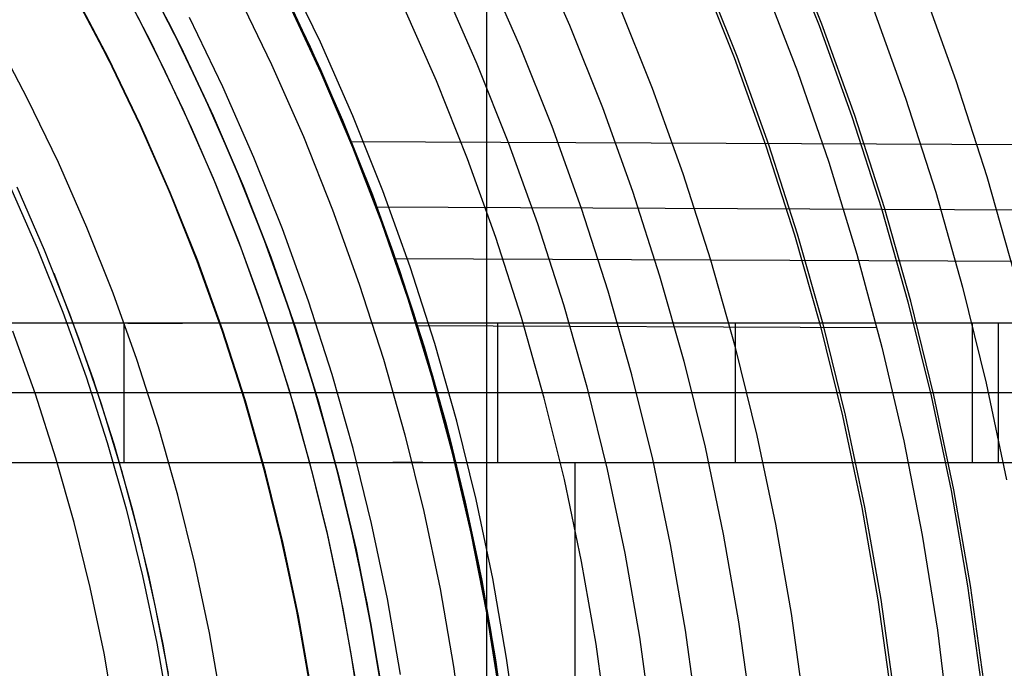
# Model space of a CAD drawing. Header units: millimetres. Extents: x 9001 to 10165, y -167 to 850.
# Tile 158 of 216: x 9621 to 9642, y 490 to 504. Entities that reach past the tile are written whole.
import ezdxf

# ---------------------------------------------------------------- set-up
doc = ezdxf.new("R2010")
doc.units = ezdxf.units.MM
for name, color, linetype in [('1', 7, 'Continuous'), ('COLOR EXT', 7, 'Continuous'), ('luz', 7, 'Continuous'), ('PLASTICO NEGRO', 7, 'Continuous')]:
    doc.layers.add(name, color=color, linetype=linetype)

msp = doc.modelspace()

# ---------------------------------------------------------------- linework, layer by layer
at = {"layer": '1', "color": 250, "true_color": 0x111111}
for p, q in [((9637.365, 506.156, 241.281), (9638.137, 504.223, 241.281)), ((9623.438, 505.641, 228.525), (9624.2, 504.189, 228.525)), ((9635.565, 505.401, 236.621), (9636.311, 503.531, 236.621)), ((9623.017, 505.31, 89.131), (9623.765, 503.879, 89.131)), ((9626.45, 505.321, 75.162), (9627.199, 503.765, 75.162)), ((9630.043, 505.076, 61.1), (9630.782, 503.397, 61.1)), ((9622.853, 503.511, 89.131), (9622.115, 504.917, 89.131)), ((9622.115, 504.917, 92.4), (9622.853, 503.511, 92.4)), ((9622.328, 504.527, 95.668), (9623.015, 503.19, 95.668)), ((9627.419, 503.275, 64.238), (9626.828, 504.547, 64.238)), ((9626.828, 504.547, 86.085), (9627.419, 503.275, 86.085)), ((9623.496, 504.405, 89.131), (9624.084, 503.226, 89.131)), ((9624.2, 504.189, 228.525), (9624.912, 502.712, 228.525)), ((9638.137, 504.223, 241.281), (9638.841, 502.265, 241.281)), ((9623.765, 503.879, 89.131), (9624.464, 502.422, 89.131)), ((9627.199, 503.765, 75.162), (9627.894, 502.185, 75.162)), ((9623.542, 502.081, 89.131), (9622.853, 503.511, 89.131)), ((9622.853, 503.511, 92.4), (9623.542, 502.081, 92.4)), ((9636.311, 503.531, 236.621), (9636.993, 501.636, 236.621)), ((9627.974, 501.986, 64.238), (9627.419, 503.275, 64.238)), ((9627.419, 503.275, 86.085), (9627.974, 501.986, 86.085)), ((9630.782, 503.397, 61.1), (9631.462, 501.693, 61.1)), ((9623.015, 503.19, 95.668), (9623.657, 501.831, 95.668)), ((9624.084, 503.226, 89.131), (9624.639, 502.03, 89.131)), ((9624.912, 502.712, 228.525), (9625.572, 501.211, 228.525)), ((9624.464, 502.422, 89.131), (9625.112, 500.942, 89.131)), ((9627.894, 502.185, 75.162), (9628.534, 500.581, 75.162)), ((9638.841, 502.265, 241.281), (9639.477, 500.283, 241.281)), ((9624.181, 500.628, 89.131), (9623.542, 502.081, 89.131)), ((9623.542, 502.081, 92.4), (9624.181, 500.628, 92.4)), ((9624.639, 502.03, 89.131), (9625.16, 500.82, 89.131)), ((9628.493, 500.682, 64.238), (9627.974, 501.986, 64.238)), ((9627.974, 501.986, 86.085), (9628.493, 500.682, 86.085)), ((9623.657, 501.831, 95.668), (9624.254, 500.451, 95.668)), ((9631.462, 501.693, 61.1), (9632.083, 499.966, 61.1)), ((9636.993, 501.636, 236.621), (9637.608, 499.719, 236.621)), ((9625.572, 501.211, 228.525), (9626.179, 499.688, 228.525)), ((9625.112, 500.942, 89.131), (9625.708, 499.441, 89.131)), ((9620.892, 500.75, 98.631), (9621.484, 499.396, 98.631)), ((9625.16, 500.82, 89.131), (9625.648, 499.596, 89.131)), ((9624.769, 499.153, 89.131), (9624.181, 500.628, 89.131)), ((9624.181, 500.628, 92.4), (9624.769, 499.153, 92.4)), ((9628.976, 499.365, 64.238), (9628.493, 500.682, 64.238)), ((9628.493, 500.682, 86.085), (9628.976, 499.365, 86.085)), ((9628.534, 500.581, 75.162), (9629.118, 498.957, 75.162)), ((9624.254, 500.451, 95.668), (9624.806, 499.052, 95.668)), ((9639.477, 500.283, 241.281), (9640.045, 498.281, 241.281)), ((9632.083, 499.966, 61.1), (9632.643, 498.219, 61.1)), ((9626.179, 499.688, 228.525), (9626.734, 498.145, 228.525)), ((9637.608, 499.719, 236.621), (9638.157, 497.781, 236.621)), ((9625.648, 499.596, 89.131), (9626.101, 498.359, 89.131)), ((9625.708, 499.441, 89.131), (9626.253, 497.921, 89.131)), ((9621.484, 499.396, 98.631), (9622.028, 498.023, 98.631)), ((9629.421, 498.034, 64.238), (9628.976, 499.365, 64.238)), ((9628.976, 499.365, 86.085), (9629.421, 498.034, 86.085)), ((9625.306, 497.66, 89.131), (9624.769, 499.153, 89.131)), ((9624.769, 499.153, 92.4), (9625.306, 497.66, 92.4)), ((9624.806, 499.052, 95.668), (9625.312, 497.634, 95.668)), ((9621.688, 498.898, 98.631), (9622.221, 497.501, 98.631)), ((9629.118, 498.957, 75.162), (9629.646, 497.313, 75.162)), ((9626.101, 498.359, 89.131), (9626.519, 497.109, 89.131)), ((9632.643, 498.219, 61.1), (9633.144, 496.454, 61.1)), ((9640.045, 498.281, 241.281), (9640.543, 496.261, 241.281)), ((9622.028, 498.023, 98.631), (9622.526, 496.632, 98.631)), ((9626.734, 498.145, 228.525), (9627.236, 496.584, 228.525)), ((9629.829, 496.692, 64.238), (9629.421, 498.034, 64.238)), ((9629.421, 498.034, 86.085), (9629.829, 496.692, 86.085)), ((9626.253, 497.921, 89.131), (9626.745, 496.382, 89.131)), ((9638.157, 497.781, 236.621), (9638.639, 495.826, 236.621)), ((9625.792, 496.148, 89.131), (9625.306, 497.66, 89.131)), ((9625.306, 497.66, 92.4), (9625.792, 496.148, 92.4)), ((9625.312, 497.634, 95.668), (9625.771, 496.201, 95.668)), ((9622.221, 497.501, 98.631), (9622.706, 496.086, 98.631)), ((9629.646, 497.313, 75.162), (9630.117, 495.652, 75.162)), ((9626.519, 497.109, 89.131), (9626.902, 495.848, 89.131)), ((9630.199, 495.338, 64.238), (9629.829, 496.692, 64.238)), ((9629.829, 496.692, 86.085), (9630.199, 495.338, 86.085)), ((9622.526, 496.632, 98.631), (9622.975, 495.225, 98.631)), ((9627.236, 496.584, 228.525), (9627.683, 495.007, 228.525)), ((9626.745, 496.382, 89.131), (9627.184, 494.828, 89.131)), ((9633.144, 496.454, 61.1), (9633.583, 494.673, 61.1)), ((9640.543, 496.261, 241.281), (9640.971, 494.224, 241.281)), ((9622.706, 496.086, 98.631), (9623.142, 494.656, 98.631)), ((9625.771, 496.201, 95.668), (9626.184, 494.754, 95.668)), ((9626.225, 494.621, 89.131), (9625.792, 496.148, 89.131)), ((9625.792, 496.148, 92.4), (9626.225, 494.621, 92.4)), ((9626.902, 495.848, 89.131), (9627.249, 494.578, 89.131)), ((9638.639, 495.826, 236.621), (9639.053, 493.856, 236.621)), ((9630.117, 495.652, 75.162), (9630.53, 493.975, 75.162)), ((9622.975, 495.225, 98.631), (9623.376, 493.803, 98.631)), ((9630.53, 493.975, 64.238), (9630.199, 495.338, 64.238)), ((9630.199, 495.338, 86.085), (9630.53, 493.975, 86.085)), ((9627.683, 495.007, 228.525), (9628.075, 493.415, 228.525)), ((9627.184, 494.828, 89.131), (9627.569, 493.259, 89.131)), ((9623.142, 494.656, 98.631), (9623.527, 493.211, 98.631)), ((9626.184, 494.754, 95.668), (9626.549, 493.293, 95.668)), ((9626.605, 493.079, 89.131), (9626.225, 494.621, 89.131)), ((9626.225, 494.621, 92.4), (9626.605, 493.079, 92.4)), ((9627.249, 494.578, 89.131), (9627.56, 493.297, 89.131)), ((9633.583, 494.673, 61.1), (9633.96, 492.877, 61.1)), ((9640.971, 494.224, 241.281), (9641.328, 492.174, 241.281)), ((9630.822, 492.603, 64.238), (9630.53, 493.975, 64.238)), ((9630.53, 493.975, 86.085), (9630.822, 492.603, 86.085)), ((9630.53, 493.975, 75.162), (9630.885, 492.286, 75.162)), ((9623.376, 493.803, 98.631), (9623.727, 492.368, 98.631)), ((9639.053, 493.856, 236.621), (9639.399, 491.872, 236.621)), ((9626.549, 493.293, 95.668), (9626.868, 491.822, 95.668)), ((9627.56, 493.297, 89.131), (9627.835, 492.009, 89.131)), ((9628.075, 493.415, 228.525), (9628.412, 491.81, 228.525)), ((9623.527, 493.211, 98.631), (9623.862, 491.754, 98.631)), ((9626.931, 491.526, 89.131), (9626.605, 493.079, 89.131)), ((9626.605, 493.079, 92.4), (9626.931, 491.526, 92.4)), ((9627.569, 493.259, 89.131), (9627.9, 491.678, 89.131)), ((9633.96, 492.877, 61.1), (9634.275, 491.07, 61.1)), ((9631.076, 491.224, 64.238), (9630.822, 492.603, 64.238)), ((9630.822, 492.603, 86.085), (9631.076, 491.224, 86.085)), ((9623.727, 492.368, 98.631), (9624.029, 490.923, 98.631)), ((9630.885, 492.286, 75.162), (9631.182, 490.585, 75.162)), ((9641.328, 492.174, 241.281), (9641.614, 490.113, 241.281)), ((9626.868, 491.822, 95.668), (9627.138, 490.341, 95.668)), ((9627.835, 492.009, 89.131), (9628.073, 490.714, 89.131)), ((9628.412, 491.81, 228.525), (9628.694, 490.195, 228.525)), ((9639.399, 491.872, 236.621), (9639.677, 489.877, 236.621)), ((9623.862, 491.754, 98.631), (9624.146, 490.286, 98.631)), ((9627.9, 491.678, 89.131), (9628.176, 490.086, 89.131)), ((9627.204, 489.962, 89.131), (9626.931, 491.526, 89.131)), ((9626.931, 491.526, 92.4), (9627.204, 489.962, 92.4)), ((9631.29, 489.838, 64.238), (9631.076, 491.224, 64.238)), ((9631.076, 491.224, 86.085), (9631.29, 489.838, 86.085)), ((9634.275, 491.07, 61.1), (9634.527, 489.252, 61.1)), ((9624.029, 490.923, 98.631), (9624.282, 489.467, 98.631)), ((9628.073, 490.714, 89.131), (9628.274, 489.412, 89.131)), ((9631.182, 490.585, 75.162), (9631.419, 488.875, 75.162))]:
    msp.add_line(p, q, dxfattribs=at)
at = {"layer": '1', "color": 29, "true_color": 0x4d342b}
for p, q in [((9636.926, 505.164, 70.562), (9637.668, 503.234, 70.562)), ((9627.435, 503.198, 70.562), (9626.701, 504.773, 70.562)), ((9626.701, 504.773, 76.062), (9627.435, 503.198, 76.062)), ((9627.435, 503.198, 34.462), (9626.701, 504.773, 34.462)), ((9626.701, 504.773, 42.462), (9627.435, 503.198, 42.462)), ((9626.701, 504.773, 73.312), (9627.435, 503.198, 73.312)), ((9626.701, 504.773, 38.462), (9627.435, 503.198, 38.462)), ((9637.668, 503.234, 70.562), (9638.343, 501.279, 70.562)), ((9628.115, 501.599, 70.562), (9627.435, 503.198, 70.562)), ((9627.435, 503.198, 76.062), (9628.115, 501.599, 76.062)), ((9628.115, 501.599, 34.462), (9627.435, 503.198, 34.462)), ((9627.435, 503.198, 42.462), (9628.115, 501.599, 42.462)), ((9627.435, 503.198, 73.312), (9628.115, 501.599, 73.312)), ((9627.435, 503.198, 38.462), (9628.115, 501.599, 38.462)), ((9628.064, 501.725, 34.462), (9654.386, 501.606, 34.462)), ((9628.739, 499.977, 70.562), (9628.115, 501.599, 70.562)), ((9628.115, 501.599, 76.062), (9628.739, 499.977, 76.062)), ((9628.739, 499.977, 34.462), (9628.115, 501.599, 34.462)), ((9628.115, 501.599, 42.462), (9628.739, 499.977, 42.462)), ((9628.115, 501.599, 73.312), (9628.739, 499.977, 73.312)), ((9628.115, 501.599, 38.462), (9628.739, 499.977, 38.462)), ((9638.343, 501.279, 70.562), (9638.949, 499.302, 70.562)), ((9628.611, 500.323, 42.462), (9649.061, 500.23, 42.462)), ((9629.306, 498.334, 70.562), (9628.739, 499.977, 70.562)), ((9628.739, 499.977, 76.062), (9629.306, 498.334, 76.062)), ((9629.306, 498.334, 34.462), (9628.739, 499.977, 34.462)), ((9628.739, 499.977, 42.462), (9629.306, 498.334, 42.462)), ((9628.739, 499.977, 73.312), (9629.306, 498.334, 73.312)), ((9628.739, 499.977, 38.462), (9629.306, 498.334, 38.462)), ((9629.01, 499.214, 76.062), (9644.849, 499.142, 76.062)), ((9638.949, 499.302, 70.562), (9639.487, 497.305, 70.562)), ((9629.815, 496.673, 70.562), (9629.306, 498.334, 70.562)), ((9629.306, 498.334, 76.062), (9629.815, 496.673, 76.062)), ((9629.815, 496.673, 34.462), (9629.306, 498.334, 34.462)), ((9629.306, 498.334, 42.462), (9629.815, 496.673, 42.462)), ((9629.306, 498.334, 73.312), (9629.815, 496.673, 73.312)), ((9629.306, 498.334, 38.462), (9629.815, 496.673, 38.462)), ((9629.485, 497.774, 70.562), (9639.379, 497.729, 70.562)), ((9639.487, 497.305, 70.562), (9639.954, 495.291, 70.562)), ((9630.267, 494.995, 70.562), (9629.815, 496.673, 70.562)), ((9629.815, 496.673, 76.062), (9630.267, 494.995, 76.062)), ((9630.267, 494.995, 34.462), (9629.815, 496.673, 34.462)), ((9629.815, 496.673, 42.462), (9630.267, 494.995, 42.462)), ((9629.815, 496.673, 73.312), (9630.267, 494.995, 73.312)), ((9629.815, 496.673, 38.462), (9630.267, 494.995, 38.462)), ((9639.954, 495.291, 70.562), (9640.352, 493.261, 70.562)), ((9630.66, 493.303, 70.562), (9630.267, 494.995, 70.562)), ((9630.267, 494.995, 76.062), (9630.66, 493.303, 76.062)), ((9630.66, 493.303, 34.462), (9630.267, 494.995, 34.462)), ((9630.267, 494.995, 42.462), (9630.66, 493.303, 42.462)), ((9630.267, 494.995, 73.312), (9630.66, 493.303, 73.312)), ((9630.267, 494.995, 38.462), (9630.66, 493.303, 38.462)), ((9630.993, 491.597, 70.562), (9630.66, 493.303, 70.562)), ((9630.66, 493.303, 76.062), (9630.993, 491.597, 76.062)), ((9630.993, 491.597, 34.462), (9630.66, 493.303, 34.462)), ((9630.66, 493.303, 42.462), (9630.993, 491.597, 42.462)), ((9630.66, 493.303, 73.312), (9630.993, 491.597, 73.312)), ((9630.66, 493.303, 38.462), (9630.993, 491.597, 38.462)), ((9640.352, 493.261, 70.562), (9640.678, 491.219, 70.562)), ((9631.268, 489.882, 70.562), (9630.993, 491.597, 70.562)), ((9630.993, 491.597, 76.062), (9631.268, 489.882, 76.062)), ((9631.268, 489.882, 34.462), (9630.993, 491.597, 34.462)), ((9630.993, 491.597, 42.462), (9631.268, 489.882, 42.462)), ((9630.993, 491.597, 73.312), (9631.268, 489.882, 73.312)), ((9630.993, 491.597, 38.462), (9631.268, 489.882, 38.462)), ((9640.678, 491.219, 70.562), (9640.934, 489.167, 70.562))]:
    msp.add_line(p, q, dxfattribs=at)
at = {"layer": '1', "color": 7, "true_color": 0xf4f4f4}
for p, q in [((9623.194, 497.823, 266.799), (9612.495, 497.823, 231.75)), ((9642.536, 497.823, 282.75), (9612.942, 497.823, 282.75)), ((9623.194, 497.823, 266.799), (9623.194, 494.823, 266.799)), ((9623.283, 497.823, 267.074), (9623.194, 497.823, 266.799)), ((9623.277, 497.823, 282.75), (9624.453, 497.823, 269.313)), ((9623.382, 497.823, 267.346), (9623.283, 497.823, 267.074)), ((9623.49, 497.823, 267.615), (9623.382, 497.823, 267.346)), ((9623.607, 497.823, 267.88), (9623.49, 497.823, 267.615)), ((9623.733, 497.823, 268.14), (9623.607, 497.823, 267.88)), ((9623.868, 497.823, 268.396), (9623.733, 497.823, 268.14)), ((9624.012, 497.823, 268.647), (9623.868, 497.823, 268.396)), ((9624.165, 497.823, 268.893), (9624.012, 497.823, 268.647)), ((9624.326, 497.823, 269.134), (9624.165, 497.823, 268.893)), ((9624.495, 497.823, 269.369), (9624.326, 497.823, 269.134)), ((9624.672, 497.823, 269.598), (9624.495, 497.823, 269.369)), ((9624.856, 497.823, 269.821), (9624.672, 497.823, 269.598)), ((9625.049, 497.823, 270.038), (9624.856, 497.823, 269.821)), ((9625.249, 497.823, 270.247), (9625.049, 497.823, 270.038)), ((9625.455, 497.823, 270.45), (9625.249, 497.823, 270.247)), ((9625.669, 497.823, 270.645), (9625.455, 497.823, 270.45)), ((9625.889, 497.823, 270.833), (9625.669, 497.823, 270.645)), ((9626.116, 497.823, 271.013), (9625.889, 497.823, 270.833)), ((9626.349, 497.823, 271.185), (9626.116, 497.823, 271.013)), ((9626.587, 497.823, 271.35), (9626.349, 497.823, 271.185)), ((9626.831, 497.823, 271.505), (9626.587, 497.823, 271.35)), ((9627.08, 497.823, 271.653), (9626.831, 497.823, 271.505)), ((9627.335, 497.823, 271.791), (9627.08, 497.823, 271.653)), ((9627.593, 497.823, 271.921), (9627.335, 497.823, 271.791)), ((9627.856, 497.823, 272.042), (9627.593, 497.823, 271.921)), ((9628.123, 497.823, 272.154), (9627.856, 497.823, 272.042)), ((9628.394, 497.823, 272.256), (9628.123, 497.823, 272.154)), ((9628.668, 497.823, 272.349), (9628.394, 497.823, 272.256)), ((9628.946, 497.823, 272.433), (9628.668, 497.823, 272.349)), ((9629.226, 497.823, 272.507), (9628.946, 497.823, 272.433)), ((9629.508, 497.823, 272.571), (9629.226, 497.823, 272.507)), ((9629.792, 497.823, 272.626), (9629.508, 497.823, 272.571)), ((9630.078, 497.823, 272.67), (9629.792, 497.823, 272.626)), ((9630.366, 497.823, 272.705), (9630.078, 497.823, 272.67)), ((9630.654, 497.823, 272.73), (9630.366, 497.823, 272.705)), ((9630.943, 497.823, 272.745), (9630.654, 497.823, 272.73)), ((9631.233, 497.823, 272.75), (9630.943, 497.823, 272.745)), ((9631.233, 494.823, 272.75), (9631.233, 497.823, 272.75)), ((9641.428, 497.823, 272.75), (9631.233, 497.823, 272.75)), ((9636.33, 497.823, 272.75), (9636.33, 494.823, 272.75)), ((9641.428, 497.823, 272.75), (9641.428, 494.823, 272.75)), ((9642.536, 497.823, 279.75), (9641.428, 497.823, 272.75)), ((9641.982, 497.823, 276.25), (9641.982, 494.823, 276.25)), ((9623.194, 496.323, 266.799), (9612.495, 496.323, 231.75)), ((9623.283, 496.323, 267.074), (9623.194, 496.323, 266.799)), ((9623.382, 496.323, 267.346), (9623.283, 496.323, 267.074)), ((9623.49, 496.323, 267.615), (9623.382, 496.323, 267.346)), ((9623.607, 496.323, 267.88), (9623.49, 496.323, 267.615)), ((9623.733, 496.323, 268.14), (9623.607, 496.323, 267.88)), ((9623.868, 496.323, 268.396), (9623.733, 496.323, 268.14)), ((9624.012, 496.323, 268.647), (9623.868, 496.323, 268.396)), ((9624.165, 496.323, 268.893), (9624.012, 496.323, 268.647)), ((9624.326, 496.323, 269.134), (9624.165, 496.323, 268.893)), ((9624.495, 496.323, 269.369), (9624.326, 496.323, 269.134)), ((9624.672, 496.323, 269.598), (9624.495, 496.323, 269.369)), ((9624.856, 496.323, 269.821), (9624.672, 496.323, 269.598)), ((9625.049, 496.323, 270.038), (9624.856, 496.323, 269.821)), ((9625.249, 496.323, 270.247), (9625.049, 496.323, 270.038)), ((9625.455, 496.323, 270.45), (9625.249, 496.323, 270.247)), ((9625.669, 496.323, 270.645), (9625.455, 496.323, 270.45)), ((9625.889, 496.323, 270.833), (9625.669, 496.323, 270.645)), ((9626.116, 496.323, 271.013), (9625.889, 496.323, 270.833)), ((9626.349, 496.323, 271.185), (9626.116, 496.323, 271.013)), ((9626.587, 496.323, 271.35), (9626.349, 496.323, 271.185)), ((9626.831, 496.323, 271.505), (9626.587, 496.323, 271.35)), ((9627.08, 496.323, 271.653), (9626.831, 496.323, 271.505)), ((9627.335, 496.323, 271.791), (9627.08, 496.323, 271.653)), ((9627.593, 496.323, 271.921), (9627.335, 496.323, 271.791)), ((9627.856, 496.323, 272.042), (9627.593, 496.323, 271.921)), ((9628.123, 496.323, 272.154), (9627.856, 496.323, 272.042)), ((9628.394, 496.323, 272.256), (9628.123, 496.323, 272.154)), ((9628.668, 496.323, 272.349), (9628.394, 496.323, 272.256)), ((9628.946, 496.323, 272.433), (9628.668, 496.323, 272.349)), ((9629.226, 496.323, 272.507), (9628.946, 496.323, 272.433)), ((9629.508, 496.323, 272.571), (9629.226, 496.323, 272.507)), ((9629.792, 496.323, 272.626), (9629.508, 496.323, 272.571)), ((9630.078, 496.323, 272.67), (9629.792, 496.323, 272.626)), ((9630.366, 496.323, 272.705), (9630.078, 496.323, 272.67)), ((9630.654, 496.323, 272.73), (9630.366, 496.323, 272.705)), ((9630.943, 496.323, 272.745), (9630.654, 496.323, 272.73)), ((9631.233, 496.323, 272.75), (9630.943, 496.323, 272.745)), ((9641.428, 496.323, 272.75), (9631.233, 496.323, 272.75)), ((9642.536, 496.323, 279.75), (9641.428, 496.323, 272.75)), ((9612.496, 494.823, 231.75), (9623.194, 494.823, 266.799)), ((9616.695, 494.823, 279.75), (9642.536, 494.823, 279.75)), ((9623.194, 494.823, 266.799), (9623.283, 494.823, 267.074)), ((9623.283, 494.823, 267.074), (9623.382, 494.823, 267.346)), ((9623.382, 494.823, 267.346), (9623.49, 494.823, 267.615)), ((9623.49, 494.823, 267.615), (9623.607, 494.823, 267.88)), ((9623.607, 494.823, 267.88), (9623.733, 494.823, 268.14)), ((9623.733, 494.823, 268.14), (9623.868, 494.823, 268.396)), ((9623.868, 494.823, 268.396), (9624.012, 494.823, 268.647)), ((9624.012, 494.823, 268.647), (9624.165, 494.823, 268.893)), ((9624.165, 494.823, 268.893), (9624.326, 494.823, 269.134)), ((9624.326, 494.823, 269.134), (9624.495, 494.823, 269.369)), ((9624.495, 494.823, 269.369), (9624.672, 494.823, 269.598)), ((9624.672, 494.823, 269.598), (9624.856, 494.823, 269.821)), ((9624.856, 494.823, 269.821), (9625.049, 494.823, 270.038)), ((9625.049, 494.823, 270.038), (9625.249, 494.823, 270.247)), ((9625.249, 494.823, 270.247), (9625.455, 494.823, 270.45)), ((9625.455, 494.823, 270.45), (9625.669, 494.823, 270.645)), ((9625.669, 494.823, 270.645), (9625.889, 494.823, 270.833)), ((9625.889, 494.823, 270.833), (9626.116, 494.823, 271.013)), ((9626.116, 494.823, 271.013), (9626.349, 494.823, 271.185)), ((9626.349, 494.823, 271.185), (9626.587, 494.823, 271.35)), ((9626.587, 494.823, 271.35), (9626.831, 494.823, 271.505)), ((9626.831, 494.823, 271.505), (9627.08, 494.823, 271.653)), ((9627.08, 494.823, 271.653), (9627.335, 494.823, 271.791)), ((9627.335, 494.823, 271.791), (9627.593, 494.823, 271.921)), ((9627.593, 494.823, 271.921), (9627.856, 494.823, 272.042)), ((9627.856, 494.823, 272.042), (9628.123, 494.823, 272.154)), ((9628.123, 494.823, 272.154), (9628.394, 494.823, 272.256)), ((9628.394, 494.823, 272.256), (9628.668, 494.823, 272.349)), ((9628.668, 494.823, 272.349), (9628.946, 494.823, 272.433)), ((9628.946, 494.823, 272.433), (9629.226, 494.823, 272.507)), ((9629.616, 494.823, 279.75), (9628.976, 494.823, 272.441)), ((9629.226, 494.823, 272.507), (9629.508, 494.823, 272.571)), ((9629.508, 494.823, 272.571), (9629.792, 494.823, 272.626)), ((9629.792, 494.823, 272.626), (9630.078, 494.823, 272.67)), ((9630.078, 494.823, 272.67), (9630.366, 494.823, 272.705)), ((9630.366, 494.823, 272.705), (9630.654, 494.823, 272.73)), ((9630.654, 494.823, 272.73), (9630.943, 494.823, 272.745)), ((9630.943, 494.823, 272.745), (9631.233, 494.823, 272.75)), ((9631.233, 494.823, 272.75), (9641.428, 494.823, 272.75)), ((9632.889, 494.823, 279.75), (9632.889, 485.846, 279.75)), ((9641.428, 494.823, 272.75), (9642.536, 494.823, 279.75))]:
    msp.add_line(p, q, dxfattribs=at)
at = {"layer": 'COLOR EXT', "color": 30, "true_color": 0xff8d00}
msp.add_line((9630.992, 483.846, 21.262), (9630.992, 530.654, 21.262), dxfattribs=at)
at = {"layer": 'luz', "color": 7, "true_color": 0xffffff}
for p, q in [((9638.196, 504.246, -28.713), (9637.424, 506.18, -28.713)), ((9632.001, 505.976, -26.895), (9632.769, 504.229, -26.895)), ((9627.416, 503.865, -25.076), (9626.663, 505.428, -25.076)), ((9631.706, 503.783, -27.202), (9630.953, 505.494, -27.202)), ((9636.375, 503.555, -27.65), (9635.628, 505.428, -27.65)), ((9622.864, 503.517, -24.628), (9622.126, 504.923, -24.628)), ((9641.084, 503.028, -28.098), (9640.352, 505.063, -28.098)), ((9625.634, 504.91, -25.384), (9626.369, 503.383, -25.384)), ((9629.91, 503.03, -26.139), (9629.185, 504.68, -26.139)), ((9634.555, 502.865, -26.587), (9633.832, 504.675, -26.587)), ((9639.274, 504.654, -28.406), (9639.992, 502.657, -28.406)), ((9625.322, 502.901, -25.691), (9624.604, 504.392, -25.691)), ((9632.769, 504.229, -26.895), (9633.477, 502.456, -26.895)), ((9638.901, 502.285, -28.713), (9638.196, 504.246, -28.713)), ((9621.125, 502.642, -23.565), (9620.418, 503.989, -23.565)), ((9628.114, 502.277, -25.076), (9627.416, 503.865, -25.076)), ((9632.399, 502.047, -27.202), (9631.706, 503.783, -27.202)), ((9623.553, 502.086, -24.628), (9622.864, 503.517, -24.628)), ((9637.057, 501.658, -27.65), (9636.375, 503.555, -27.65)), ((9626.369, 503.383, -25.384), (9627.051, 501.832, -25.384)), ((9630.578, 501.357, -26.139), (9629.91, 503.03, -26.139)), ((9641.745, 500.969, -28.098), (9641.084, 503.028, -28.098)), ((9625.988, 501.386, -25.691), (9625.322, 502.901, -25.691)), ((9635.214, 501.031, -26.587), (9634.555, 502.865, -26.587)), ((9621.785, 501.272, -23.565), (9621.125, 502.642, -23.565)), ((9639.992, 502.657, -28.406), (9640.641, 500.635, -28.406)), ((9633.477, 502.456, -26.895), (9634.123, 500.659, -26.895)), ((9628.758, 500.666, -25.076), (9628.114, 502.277, -25.076)), ((9639.538, 500.302, -28.713), (9638.901, 502.285, -28.713)), ((9624.192, 500.633, -24.628), (9623.553, 502.086, -24.628)), ((9633.031, 500.288, -27.202), (9632.399, 502.047, -27.202)), ((9627.051, 501.832, -25.384), (9627.68, 500.257, -25.384)), ((9637.674, 499.738, -27.65), (9637.057, 501.658, -27.65)), ((9626.602, 499.848, -25.691), (9625.988, 501.386, -25.691)), ((9631.188, 499.661, -26.139), (9630.578, 501.357, -26.139)), ((9622.397, 499.88, -23.565), (9621.785, 501.272, -23.565)), ((9635.81, 499.175, -26.587), (9635.214, 501.031, -26.587)), ((9642.335, 498.888, -28.098), (9641.745, 500.969, -28.098)), ((9620.737, 500.79, -23.873), (9621.333, 499.434, -23.873)), ((9624.781, 499.158, -24.628), (9624.192, 500.633, -24.628)), ((9629.345, 499.034, -25.076), (9628.758, 500.666, -25.076)), ((9634.123, 500.659, -26.895), (9634.706, 498.842, -26.895)), ((9640.641, 500.635, -28.406), (9641.22, 498.593, -28.406)), ((9633.603, 498.508, -27.202), (9633.031, 500.288, -27.202)), ((9640.106, 498.297, -28.713), (9639.538, 500.302, -28.713)), ((9627.68, 500.257, -25.384), (9628.253, 498.662, -25.384)), ((9622.96, 498.468, -23.565), (9622.397, 499.88, -23.565)), ((9627.162, 498.291, -25.691), (9626.602, 499.848, -25.691)), ((9631.739, 497.945, -26.139), (9631.188, 499.661, -26.139)), ((9638.224, 497.799, -27.65), (9637.674, 499.738, -27.65)), ((9621.333, 499.434, -23.873), (9621.882, 498.059, -23.873)), ((9625.318, 497.664, -24.628), (9624.781, 499.158, -24.628)), ((9629.875, 497.382, -25.076), (9629.345, 499.034, -25.076)), ((9636.341, 497.3, -26.587), (9635.81, 499.175, -26.587)), ((9634.706, 498.842, -26.895), (9635.227, 497.005, -26.895)), ((9628.253, 498.662, -25.384), (9628.771, 497.048, -25.384)), ((9641.22, 498.593, -28.406), (9641.728, 496.531, -28.406)), ((9623.475, 497.037, -23.565), (9622.96, 498.468, -23.565)), ((9634.112, 496.71, -27.202), (9633.603, 498.508, -27.202)), ((9627.668, 496.715, -25.691), (9627.162, 498.291, -25.691)), ((9640.604, 496.275, -28.713), (9640.106, 498.297, -28.713)), ((9621.882, 498.059, -23.873), (9622.384, 496.665, -23.873)), ((9632.23, 496.211, -26.139), (9631.739, 497.945, -26.139)), ((9638.706, 495.841, -27.65), (9638.224, 497.799, -27.65)), ((9621.292, 496.294, -24.18), (9620.804, 497.65, -24.18)), ((9625.804, 496.152, -24.628), (9625.318, 497.664, -24.628)), ((9630.348, 495.713, -25.076), (9629.875, 497.382, -25.076)), ((9636.808, 495.408, -26.587), (9636.341, 497.3, -26.587)), ((9623.94, 495.589, -23.565), (9623.475, 497.037, -23.565)), ((9628.771, 497.048, -25.384), (9629.234, 495.418, -25.384)), ((9635.227, 497.005, -26.895), (9635.684, 495.152, -26.895)), ((9628.119, 495.123, -25.691), (9627.668, 496.715, -25.691)), ((9634.56, 494.895, -27.202), (9634.112, 496.71, -27.202)), ((9622.384, 496.665, -23.873), (9622.836, 495.255, -23.873)), ((9641.728, 496.531, -28.406), (9642.165, 494.454, -28.406)), ((9621.733, 494.922, -24.18), (9621.292, 496.294, -24.18)), ((9641.033, 494.236, -28.713), (9640.604, 496.275, -28.713)), ((9626.237, 494.624, -24.628), (9625.804, 496.152, -24.628)), ((9632.661, 494.462, -26.139), (9632.23, 496.211, -26.139)), ((9639.121, 493.868, -27.65), (9638.706, 495.841, -27.65)), ((9630.763, 494.028, -25.076), (9630.348, 495.713, -25.076)), ((9624.355, 494.125, -23.565), (9623.94, 495.589, -23.565)), ((9629.234, 495.418, -25.384), (9629.639, 493.772, -25.384)), ((9637.209, 493.501, -26.587), (9636.808, 495.408, -26.587)), ((9622.836, 495.255, -23.873), (9623.24, 493.83, -23.873)), ((9628.515, 493.515, -25.691), (9628.119, 495.123, -25.691)), ((9635.684, 495.152, -26.895), (9636.076, 493.283, -26.895)), ((9622.126, 493.535, -24.18), (9621.733, 494.922, -24.18)), ((9634.944, 493.066, -27.202), (9634.56, 494.895, -27.202)), ((9626.617, 493.082, -24.628), (9626.237, 494.624, -24.628)), ((9633.032, 492.698, -26.139), (9632.661, 494.462, -26.139)), ((9641.391, 492.184, -28.713), (9641.033, 494.236, -28.713)), ((9624.719, 492.649, -23.565), (9624.355, 494.125, -23.565)), ((9631.12, 492.331, -25.076), (9630.763, 494.028, -25.076)), ((9623.24, 493.83, -23.873), (9623.595, 492.392, -23.873)), ((9629.639, 493.772, -25.384), (9629.988, 492.113, -25.384)), ((9639.467, 491.882, -27.65), (9639.121, 493.868, -27.65)), ((9622.471, 492.136, -24.18), (9622.126, 493.535, -24.18)), ((9628.856, 491.896, -25.691), (9628.515, 493.515, -25.691)), ((9637.543, 491.581, -26.587), (9637.209, 493.501, -26.587)), ((9636.076, 493.283, -26.895), (9636.404, 491.403, -26.895)), ((9626.944, 491.528, -24.628), (9626.617, 493.082, -24.628)), ((9635.265, 491.224, -27.202), (9634.944, 493.066, -27.202)), ((9625.031, 491.161, -23.565), (9624.719, 492.649, -23.565)), ((9633.342, 490.923, -26.139), (9633.032, 492.698, -26.139)), ((9623.595, 492.392, -23.873), (9623.899, 490.943, -23.873)), ((9631.418, 490.622, -25.076), (9631.12, 492.331, -25.076)), ((9622.767, 490.725, -24.18), (9622.471, 492.136, -24.18)), ((9629.988, 492.113, -25.384), (9630.279, 490.443, -25.384)), ((9641.677, 490.12, -28.713), (9641.391, 492.184, -28.713)), ((9629.14, 490.265, -25.691), (9628.856, 491.896, -25.691)), ((9639.744, 489.886, -27.65), (9639.467, 491.882, -27.65)), ((9627.216, 489.964, -24.628), (9626.944, 491.528, -24.628)), ((9636.404, 491.403, -26.895), (9636.667, 489.512, -26.895)), ((9637.812, 489.651, -26.587), (9637.543, 491.581, -26.587)), ((9635.523, 489.373, -27.202), (9635.265, 491.224, -27.202)), ((9625.293, 489.662, -23.565), (9625.031, 491.161, -23.565)), ((9623.899, 490.943, -23.873), (9624.154, 489.484, -23.873)), ((9633.59, 489.138, -26.139), (9633.342, 490.923, -26.139)), ((9623.015, 489.306, -24.18), (9622.767, 490.725, -24.18)), ((9631.657, 488.903, -25.076), (9631.418, 490.622, -25.076)), ((9630.279, 490.443, -25.384), (9630.512, 488.765, -25.384))]:
    msp.add_line(p, q, dxfattribs=at)
at = {"layer": 'PLASTICO NEGRO', "color": 254, "true_color": 0xcad1ee}
for p, q in [((9624.416, 503.765, 33.562), (9623.668, 505.225, 33.562)), ((9623.668, 505.225, 35.062), (9624.416, 503.765, 35.062)), ((9624.416, 503.765, 34.312), (9623.668, 505.225, 34.312)), ((9625.112, 502.281, 33.562), (9624.416, 503.765, 33.562)), ((9624.416, 503.765, 35.062), (9625.112, 502.281, 35.062)), ((9625.112, 502.281, 34.312), (9624.416, 503.765, 34.312)), ((9625.757, 500.773, 33.562), (9625.112, 502.281, 33.562)), ((9625.112, 502.281, 35.062), (9625.757, 500.773, 35.062)), ((9625.757, 500.773, 34.312), (9625.112, 502.281, 34.312)), ((9626.35, 499.244, 33.562), (9625.757, 500.773, 33.562)), ((9625.757, 500.773, 35.062), (9626.35, 499.244, 35.062)), ((9626.35, 499.244, 34.312), (9625.757, 500.773, 34.312)), ((9626.889, 497.696, 33.562), (9626.35, 499.244, 33.562)), ((9626.35, 499.244, 35.062), (9626.889, 497.696, 35.062)), ((9626.889, 497.696, 34.312), (9626.35, 499.244, 34.312)), ((9627.375, 496.13, 33.562), (9626.889, 497.696, 33.562)), ((9626.889, 497.696, 35.062), (9627.375, 496.13, 35.062)), ((9627.375, 496.13, 34.312), (9626.889, 497.696, 34.312)), ((9627.806, 494.548, 33.562), (9627.375, 496.13, 33.562)), ((9627.375, 496.13, 35.062), (9627.806, 494.548, 35.062)), ((9627.806, 494.548, 34.312), (9627.375, 496.13, 34.312)), ((9628.183, 492.952, 33.562), (9627.806, 494.548, 33.562)), ((9627.806, 494.548, 35.062), (9628.183, 492.952, 35.062)), ((9628.183, 492.952, 34.312), (9627.806, 494.548, 34.312)), ((9628.504, 491.344, 33.562), (9628.183, 492.952, 33.562)), ((9628.183, 492.952, 35.062), (9628.504, 491.344, 35.062)), ((9628.504, 491.344, 34.312), (9628.183, 492.952, 34.312)), ((9628.769, 489.726, 33.562), (9628.504, 491.344, 33.562)), ((9628.504, 491.344, 35.062), (9628.769, 489.726, 35.062)), ((9628.769, 489.726, 34.312), (9628.504, 491.344, 34.312))]:
    msp.add_line(p, q, dxfattribs=at)

doc.saveas('drawing.dxf')
